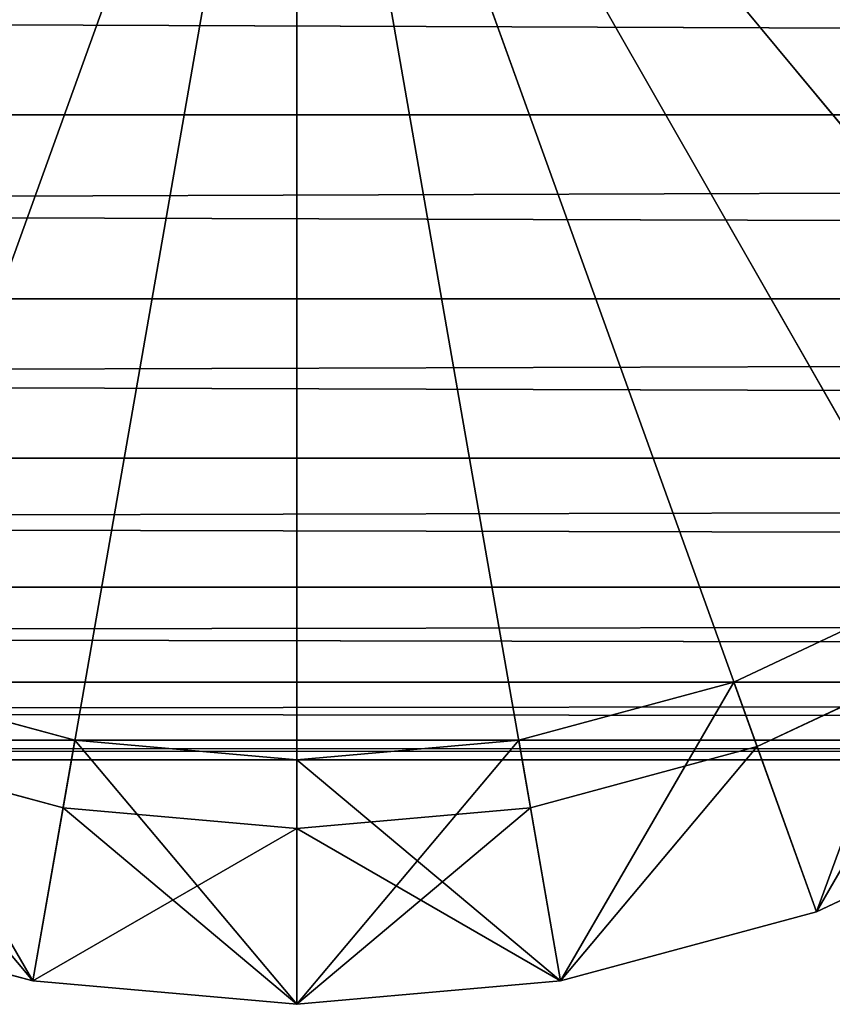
# Model space of a CAD drawing. Extents: x -0.5 to 26.9, y -0.4 to 1.1.
# Tile 57 of 111: x 0.0398 to 0.0499, y -0.398 to -0.3858. Entities that reach past the tile are written whole.
import ezdxf

# ---------------------------------------------------------------- set-up
doc = ezdxf.new("R2010")
doc.units = 0
doc.layers.get('0').update_dxf_attribs({"color": 13, "linetype": 'CONTINUOUS'})

# ---------------------------------------------------------------- blocks, each defined once
blk = doc.blocks.new('GROUP5_1')
for p, q in [((-0.335333, -0.384408, 0.655537), (0.335333, -0.386948, 0.654365)), ((0.335333, -0.386948, 0.654365), (-0.335333, -0.386948, 0.654365)), ((-0.335333, -0.386948, 0.654365), (0.335333, -0.389243, 0.652773)), ((-0.335333, -0.389243, 0.628389), (0.335333, -0.386948, 0.626797)), ((-0.335333, -0.386948, 0.626797), (0.335333, -0.386948, 0.626797)), ((0.335333, -0.389243, 0.652773), (-0.335333, -0.389243, 0.652773)), ((-0.335333, -0.389243, 0.652773), (0.335333, -0.391224, 0.650812)), ((-0.335333, -0.391224, 0.630351), (0.335333, -0.389243, 0.628389)), ((-0.335333, -0.389243, 0.628389), (0.335333, -0.389243, 0.628389)), ((-0.335333, -0.391224, 0.650812), (0.335333, -0.391224, 0.650812)), ((-0.335333, -0.391224, 0.650812), (0.335333, -0.392831, 0.648539)), ((-0.335333, -0.392831, 0.632623), (0.335333, -0.391224, 0.630351)), ((-0.335333, -0.391224, 0.630351), (0.335333, -0.391224, 0.630351)), ((-0.335333, -0.392831, 0.648539), (0.335333, -0.392831, 0.648539)), ((-0.335333, -0.392831, 0.648539), (0.335333, -0.394015, 0.646025)), ((-0.335333, -0.394015, 0.635138), (0.335333, -0.392831, 0.632623)), ((-0.335333, -0.392831, 0.632623), (0.335333, -0.392831, 0.632623)), ((-0.335333, -0.394015, 0.646025), (0.335333, -0.394015, 0.646025)), ((-0.335333, -0.394015, 0.646025), (0.335333, -0.39474, 0.643345)), ((-0.335333, -0.39474, 0.637817), (0.335333, -0.394015, 0.635138)), ((-0.335333, -0.394015, 0.635138), (0.335333, -0.394015, 0.635138)), ((-0.335333, -0.39474, 0.643345), (0.335333, -0.39474, 0.643345)), ((-0.335333, -0.39474, 0.643345), (0.335333, -0.394985, 0.640581)), ((-0.335333, -0.394985, 0.640581), (0.335333, -0.39474, 0.637817)), ((-0.335333, -0.39474, 0.637817), (0.335333, -0.39474, 0.637817)), ((-0.335333, -0.394985, 0.640581), (0.335333, -0.394985, 0.640581))]:
    blk.add_line(p, q)
at = {"color": 7}
mesh = blk.add_polyface(dxfattribs=at)
corners = [(0.335333, -0.384408, 0.655537), (-0.335333, -0.384408, 0.655537), (0.335333, -0.386948, 0.654365)]
mesh.append_faces([[corners[k] for k in face] for face in [(0, 1, 2)]], dxfattribs={"color": 7})
mesh = blk.add_polyface(dxfattribs=at)
corners = [(0.335333, -0.386948, 0.654365), (-0.335333, -0.384408, 0.655537), (-0.335333, -0.386948, 0.654365)]
mesh.append_faces([[corners[k] for k in face] for face in [(0, 1, 2)]], dxfattribs={"color": 7})
mesh = blk.add_polyface(dxfattribs=at)
corners = [(0.335333, -0.386948, 0.626797), (-0.335333, -0.386948, 0.626797), (0.335333, -0.384408, 0.625625)]
mesh.append_faces([[corners[k] for k in face] for face in [(0, 1, 2)]], dxfattribs={"color": 7})
mesh = blk.add_polyface(dxfattribs=at)
corners = [(0.335333, -0.384408, 0.625625), (-0.335333, -0.386948, 0.626797), (-0.335333, -0.384408, 0.625625)]
mesh.append_faces([[corners[k] for k in face] for face in [(0, 1, 2)]], dxfattribs={"color": 7})
mesh = blk.add_polyface(dxfattribs=at)
corners = [(0.335333, -0.386948, 0.654365), (-0.335333, -0.386948, 0.654365), (0.335333, -0.389243, 0.652773)]
mesh.append_faces([[corners[k] for k in face] for face in [(0, 1, 2)]], dxfattribs={"color": 7})
mesh = blk.add_polyface(dxfattribs=at)
corners = [(0.335333, -0.389243, 0.652773), (-0.335333, -0.386948, 0.654365), (-0.335333, -0.389243, 0.652773)]
mesh.append_faces([[corners[k] for k in face] for face in [(0, 1, 2)]], dxfattribs={"color": 7})
mesh = blk.add_polyface(dxfattribs=at)
corners = [(0.335333, -0.389243, 0.628389), (-0.335333, -0.389243, 0.628389), (0.335333, -0.386948, 0.626797)]
mesh.append_faces([[corners[k] for k in face] for face in [(0, 1, 2)]], dxfattribs={"color": 7})
mesh = blk.add_polyface(dxfattribs=at)
corners = [(0.335333, -0.386948, 0.626797), (-0.335333, -0.389243, 0.628389), (-0.335333, -0.386948, 0.626797)]
mesh.append_faces([[corners[k] for k in face] for face in [(0, 1, 2)]], dxfattribs={"color": 7})
mesh = blk.add_polyface(dxfattribs=at)
corners = [(0.335333, -0.389243, 0.652773), (-0.335333, -0.389243, 0.652773), (0.335333, -0.391224, 0.650812)]
mesh.append_faces([[corners[k] for k in face] for face in [(0, 1, 2)]], dxfattribs={"color": 7})
mesh = blk.add_polyface(dxfattribs=at)
corners = [(0.335333, -0.391224, 0.650812), (-0.335333, -0.389243, 0.652773), (-0.335333, -0.391224, 0.650812)]
mesh.append_faces([[corners[k] for k in face] for face in [(0, 1, 2)]], dxfattribs={"color": 7})
mesh = blk.add_polyface(dxfattribs=at)
corners = [(0.335333, -0.391224, 0.630351), (-0.335333, -0.391224, 0.630351), (0.335333, -0.389243, 0.628389)]
mesh.append_faces([[corners[k] for k in face] for face in [(0, 1, 2)]], dxfattribs={"color": 7})
mesh = blk.add_polyface(dxfattribs=at)
corners = [(0.335333, -0.389243, 0.628389), (-0.335333, -0.391224, 0.630351), (-0.335333, -0.389243, 0.628389)]
mesh.append_faces([[corners[k] for k in face] for face in [(0, 1, 2)]], dxfattribs={"color": 7})
mesh = blk.add_polyface(dxfattribs=at)
corners = [(-0.335333, -0.391224, 0.650812), (0.335333, -0.392831, 0.648539), (0.335333, -0.391224, 0.650812)]
mesh.append_faces([[corners[k] for k in face] for face in [(0, 1, 2)]], dxfattribs={"color": 7})
mesh = blk.add_polyface(dxfattribs=at)
corners = [(-0.335333, -0.391224, 0.650812), (-0.335333, -0.392831, 0.648539), (0.335333, -0.392831, 0.648539)]
mesh.append_faces([[corners[k] for k in face] for face in [(0, 1, 2)]], dxfattribs={"color": 7})
mesh = blk.add_polyface(dxfattribs=at)
corners = [(-0.335333, -0.392831, 0.632623), (0.335333, -0.391224, 0.630351), (0.335333, -0.392831, 0.632623)]
mesh.append_faces([[corners[k] for k in face] for face in [(0, 1, 2)]], dxfattribs={"color": 7})
mesh = blk.add_polyface(dxfattribs=at)
corners = [(-0.335333, -0.392831, 0.632623), (-0.335333, -0.391224, 0.630351), (0.335333, -0.391224, 0.630351)]
mesh.append_faces([[corners[k] for k in face] for face in [(0, 1, 2)]], dxfattribs={"color": 7})
mesh = blk.add_polyface(dxfattribs=at)
corners = [(-0.335333, -0.392831, 0.648539), (0.335333, -0.394015, 0.646025), (0.335333, -0.392831, 0.648539)]
mesh.append_faces([[corners[k] for k in face] for face in [(0, 1, 2)]], dxfattribs={"color": 7})
mesh = blk.add_polyface(dxfattribs=at)
corners = [(-0.335333, -0.392831, 0.648539), (-0.335333, -0.394015, 0.646025), (0.335333, -0.394015, 0.646025)]
mesh.append_faces([[corners[k] for k in face] for face in [(0, 1, 2)]], dxfattribs={"color": 7})
mesh = blk.add_polyface(dxfattribs=at)
corners = [(-0.335333, -0.394015, 0.635138), (0.335333, -0.392831, 0.632623), (0.335333, -0.394015, 0.635138)]
mesh.append_faces([[corners[k] for k in face] for face in [(0, 1, 2)]], dxfattribs={"color": 7})
mesh = blk.add_polyface(dxfattribs=at)
corners = [(-0.335333, -0.394015, 0.635138), (-0.335333, -0.392831, 0.632623), (0.335333, -0.392831, 0.632623)]
mesh.append_faces([[corners[k] for k in face] for face in [(0, 1, 2)]], dxfattribs={"color": 7})
mesh = blk.add_polyface(dxfattribs=at)
corners = [(-0.335333, -0.394015, 0.646025), (0.335333, -0.39474, 0.643345), (0.335333, -0.394015, 0.646025)]
mesh.append_faces([[corners[k] for k in face] for face in [(0, 1, 2)]], dxfattribs={"color": 7})
mesh = blk.add_polyface(dxfattribs=at)
corners = [(-0.335333, -0.394015, 0.646025), (-0.335333, -0.39474, 0.643345), (0.335333, -0.39474, 0.643345)]
mesh.append_faces([[corners[k] for k in face] for face in [(0, 1, 2)]], dxfattribs={"color": 7})
mesh = blk.add_polyface(dxfattribs=at)
corners = [(-0.335333, -0.39474, 0.637817), (0.335333, -0.394015, 0.635138), (0.335333, -0.39474, 0.637817)]
mesh.append_faces([[corners[k] for k in face] for face in [(0, 1, 2)]], dxfattribs={"color": 7})
mesh = blk.add_polyface(dxfattribs=at)
corners = [(-0.335333, -0.39474, 0.637817), (-0.335333, -0.394015, 0.635138), (0.335333, -0.394015, 0.635138)]
mesh.append_faces([[corners[k] for k in face] for face in [(0, 1, 2)]], dxfattribs={"color": 7})
mesh = blk.add_polyface(dxfattribs=at)
corners = [(-0.335333, -0.39474, 0.643345), (0.335333, -0.394985, 0.640581), (0.335333, -0.39474, 0.643345)]
mesh.append_faces([[corners[k] for k in face] for face in [(0, 1, 2)]], dxfattribs={"color": 7})
mesh = blk.add_polyface(dxfattribs=at)
corners = [(-0.335333, -0.39474, 0.643345), (-0.335333, -0.394985, 0.640581), (0.335333, -0.394985, 0.640581)]
mesh.append_faces([[corners[k] for k in face] for face in [(0, 1, 2)]], dxfattribs={"color": 7})
mesh = blk.add_polyface(dxfattribs=at)
corners = [(-0.335333, -0.394985, 0.640581), (0.335333, -0.39474, 0.637817), (0.335333, -0.394985, 0.640581)]
mesh.append_faces([[corners[k] for k in face] for face in [(0, 1, 2)]], dxfattribs={"color": 7})
mesh = blk.add_polyface(dxfattribs=at)
corners = [(-0.335333, -0.394985, 0.640581), (-0.335333, -0.39474, 0.637817), (0.335333, -0.39474, 0.637817)]
mesh.append_faces([[corners[k] for k in face] for face in [(0, 1, 2)]], dxfattribs={"color": 7})
blk = doc.blocks.new('GROUP6_1')
for p, q in [((0.043218, -0.378911, 0.86519), (0.037484, -0.394819, 0.86519)), ((0.043218, -0.378911, 1.656048), (0.037484, -0.394819, 1.656048)), ((0.043218, -0.378911, 0.86519), (0.040307, -0.395583, 0.86519)), ((0.043218, -0.378911, 1.656048), (0.040307, -0.395583, 1.656048)), ((0.043218, -0.378911, 0.86519), (0.043218, -0.39584, 0.86519)), ((0.043218, -0.378911, 0.86519), (0.046129, -0.395583, 0.86519)), ((0.043218, -0.378911, 0.86519), (0.048951, -0.394819, 0.86519)), ((0.043218, -0.378911, 0.86519), (0.0516, -0.393572, 0.86519)), ((0.043218, -0.378911, 0.86519), (0.053993, -0.39188, 0.86519)), ((0.043218, -0.378911, 1.656048), (0.053993, -0.39188, 1.656048)), ((0.043218, -0.378911, 1.656048), (0.0516, -0.393572, 1.656048)), ((0.043218, -0.378911, 1.656048), (0.048951, -0.394819, 1.656048)), ((0.043218, -0.378911, 1.656048), (0.046129, -0.395583, 1.656048)), ((0.043218, -0.378911, 1.656048), (0.043218, -0.39584, 1.656048)), ((0.051176, -0.392831, 0.925286), (0.048661, -0.394015, 0.925286)), ((0.048661, -0.394015, 1.595952), (0.051176, -0.392831, 1.595952)), ((0.048661, -0.394015, 0.925286), (0.051176, -0.392831, 1.595952)), ((0.0516, -0.393572, 0.86519), (0.048951, -0.394819, 0.86519)), ((0.048951, -0.394819, 1.656048), (0.0516, -0.393572, 1.656048)), ((0.040454, -0.39474, 0.925286), (0.037774, -0.394015, 0.925286)), ((0.037774, -0.394015, 1.595952), (0.040454, -0.39474, 1.595952)), ((0.037774, -0.394015, 0.925286), (0.040454, -0.39474, 1.595952)), ((0.048661, -0.394015, 0.925286), (0.045982, -0.39474, 0.925286)), ((0.045982, -0.39474, 1.595952), (0.048661, -0.394015, 1.595952)), ((0.045982, -0.39474, 0.925286), (0.048661, -0.394015, 1.595952)), ((0.049692, -0.396876, 0.923043), (0.048661, -0.394015, 0.925286)), ((0.049692, -0.396876, 1.598195), (0.048661, -0.394015, 1.595952)), ((0.048661, -0.394015, 0.925286), (0.048661, -0.394015, 1.595952)), ((0.039931, -0.397738, 0.923043), (0.040454, -0.39474, 0.925286)), ((0.039931, -0.397738, 1.598195), (0.040454, -0.39474, 1.595952)), ((0.043218, -0.394985, 0.925286), (0.040454, -0.39474, 0.925286)), ((0.040454, -0.39474, 1.595952), (0.043218, -0.394985, 1.595952)), ((0.040454, -0.39474, 0.925286), (0.040454, -0.39474, 1.595952)), ((0.040454, -0.39474, 0.925286), (0.043218, -0.394985, 1.595952)), ((0.045982, -0.39474, 0.925286), (0.043218, -0.394985, 0.925286)), ((0.043218, -0.394985, 1.595952), (0.045982, -0.39474, 1.595952)), ((0.043218, -0.394985, 0.925286), (0.045982, -0.39474, 1.595952)), ((0.046505, -0.397738, 0.923043), (0.045982, -0.39474, 0.925286)), ((0.046505, -0.397738, 1.598195), (0.045982, -0.39474, 1.595952)), ((0.045982, -0.39474, 0.925286), (0.045982, -0.39474, 1.595952)), ((0.040307, -0.395583, 0.86519), (0.037484, -0.394819, 0.86519)), ((0.037484, -0.394819, 1.656048), (0.040307, -0.395583, 1.656048)), ((0.048951, -0.394819, 0.86519), (0.046129, -0.395583, 0.86519)), ((0.046129, -0.395583, 1.656048), (0.048951, -0.394819, 1.656048)), ((0.048951, -0.394819, 0.86519), (0.049692, -0.396876, 0.867432)), ((0.048951, -0.394819, 1.656048), (0.049692, -0.396876, 1.653806)), ((0.043218, -0.398029, 0.923043), (0.043218, -0.394985, 0.925286)), ((0.043218, -0.398029, 1.598195), (0.043218, -0.394985, 1.595952)), ((0.043218, -0.394985, 0.925286), (0.043218, -0.394985, 1.595952)), ((0.052683, -0.395468, 0.923043), (0.049692, -0.396876, 0.923043)), ((0.049692, -0.396876, 0.867432), (0.052683, -0.395468, 0.867432)), ((0.049692, -0.396876, 1.598195), (0.052683, -0.395468, 1.598195)), ((0.052683, -0.395468, 1.653806), (0.049692, -0.396876, 1.653806)), ((0.040307, -0.395583, 0.86519), (0.039931, -0.397738, 0.867432)), ((0.040307, -0.395583, 1.656048), (0.039931, -0.397738, 1.653806)), ((0.043218, -0.39584, 0.86519), (0.040307, -0.395583, 0.86519)), ((0.040307, -0.395583, 1.656048), (0.043218, -0.39584, 1.656048)), ((0.046129, -0.395583, 0.86519), (0.043218, -0.39584, 0.86519)), ((0.043218, -0.39584, 1.656048), (0.046129, -0.395583, 1.656048)), ((0.046129, -0.395583, 0.86519), (0.046505, -0.397738, 0.867432)), ((0.046129, -0.395583, 1.656048), (0.046505, -0.397738, 1.653806)), ((0.043218, -0.39584, 0.86519), (0.043218, -0.398029, 0.867432)), ((0.043218, -0.39584, 1.656048), (0.043218, -0.398029, 1.653806)), ((0.039931, -0.397738, 0.923043), (0.036743, -0.396876, 0.923043)), ((0.036743, -0.396876, 0.867432), (0.039931, -0.397738, 0.867432)), ((0.036743, -0.396876, 1.598195), (0.039931, -0.397738, 1.598195)), ((0.039931, -0.397738, 1.653806), (0.036743, -0.396876, 1.653806)), ((0.049692, -0.396876, 0.923043), (0.046505, -0.397738, 0.923043)), ((0.046505, -0.397738, 0.867432), (0.049692, -0.396876, 0.867432)), ((0.046505, -0.397738, 1.598195), (0.049692, -0.396876, 1.598195)), ((0.049692, -0.396876, 1.653806), (0.046505, -0.397738, 1.653806)), ((0.049692, -0.396876, 0.867432), (0.049692, -0.396876, 0.923043)), ((0.049692, -0.396876, 1.653806), (0.049692, -0.396876, 1.598195)), ((0.039931, -0.397738, 0.867432), (0.039931, -0.397738, 0.923043)), ((0.043218, -0.398029, 0.923043), (0.039931, -0.397738, 0.923043)), ((0.039931, -0.397738, 0.867432), (0.043218, -0.398029, 0.867432)), ((0.039931, -0.397738, 1.653806), (0.039931, -0.397738, 1.598195)), ((0.039931, -0.397738, 1.598195), (0.043218, -0.398029, 1.598195)), ((0.043218, -0.398029, 1.653806), (0.039931, -0.397738, 1.653806)), ((0.046505, -0.397738, 0.923043), (0.043218, -0.398029, 0.923043)), ((0.043218, -0.398029, 0.867432), (0.046505, -0.397738, 0.867432)), ((0.043218, -0.398029, 1.598195), (0.046505, -0.397738, 1.598195)), ((0.046505, -0.397738, 1.653806), (0.043218, -0.398029, 1.653806)), ((0.046505, -0.397738, 0.867432), (0.046505, -0.397738, 0.923043)), ((0.046505, -0.397738, 1.653806), (0.046505, -0.397738, 1.598195)), ((0.043218, -0.398029, 0.867432), (0.043218, -0.398029, 0.923043)), ((0.043218, -0.398029, 1.653806), (0.043218, -0.398029, 1.598195))]:
    blk.add_line(p, q)
at = {"color": 7}
mesh = blk.add_polyface(dxfattribs=at)
corners = [(0.043218, -0.378911, 0.86519), (0.0287, -0.387376, 0.86519), (0.027465, -0.384701, 0.86519)]
mesh.append_faces([[corners[k] for k in face] for face in [(0, 1, 2)]], dxfattribs={"color": 7})
mesh = blk.add_polyface(dxfattribs=at)
corners = [(0.043218, -0.378911, 1.656048), (0.027465, -0.384701, 1.656048), (0.0287, -0.387376, 1.656048)]
mesh.append_faces([[corners[k] for k in face] for face in [(0, 1, 2)]], dxfattribs={"color": 7})
mesh = blk.add_polyface(dxfattribs=at)
corners = [(0.043218, -0.378911, 0.86519), (0.030376, -0.389793, 0.86519), (0.0287, -0.387376, 0.86519)]
mesh.append_faces([[corners[k] for k in face] for face in [(0, 1, 2)]], dxfattribs={"color": 7})
mesh = blk.add_polyface(dxfattribs=at)
corners = [(0.043218, -0.378911, 1.656048), (0.0287, -0.387376, 1.656048), (0.030376, -0.389793, 1.656048)]
mesh.append_faces([[corners[k] for k in face] for face in [(0, 1, 2)]], dxfattribs={"color": 7})
mesh = blk.add_polyface(dxfattribs=at)
corners = [(0.043218, -0.378911, 0.86519), (0.032443, -0.39188, 0.86519), (0.030376, -0.389793, 0.86519)]
mesh.append_faces([[corners[k] for k in face] for face in [(0, 1, 2)]], dxfattribs={"color": 7})
mesh = blk.add_polyface(dxfattribs=at)
corners = [(0.043218, -0.378911, 1.656048), (0.030376, -0.389793, 1.656048), (0.032443, -0.39188, 1.656048)]
mesh.append_faces([[corners[k] for k in face] for face in [(0, 1, 2)]], dxfattribs={"color": 7})
mesh = blk.add_polyface(dxfattribs=at)
corners = [(0.043218, -0.378911, 0.86519), (0.034836, -0.393572, 0.86519), (0.032443, -0.39188, 0.86519)]
mesh.append_faces([[corners[k] for k in face] for face in [(0, 1, 2)]], dxfattribs={"color": 7})
mesh = blk.add_polyface(dxfattribs=at)
corners = [(0.043218, -0.378911, 1.656048), (0.032443, -0.39188, 1.656048), (0.034836, -0.393572, 1.656048)]
mesh.append_faces([[corners[k] for k in face] for face in [(0, 1, 2)]], dxfattribs={"color": 7})
mesh = blk.add_polyface(dxfattribs=at)
corners = [(0.043218, -0.378911, 0.86519), (0.037484, -0.394819, 0.86519), (0.034836, -0.393572, 0.86519)]
mesh.append_faces([[corners[k] for k in face] for face in [(0, 1, 2)]], dxfattribs={"color": 7})
mesh = blk.add_polyface(dxfattribs=at)
corners = [(0.043218, -0.378911, 1.656048), (0.034836, -0.393572, 1.656048), (0.037484, -0.394819, 1.656048)]
mesh.append_faces([[corners[k] for k in face] for face in [(0, 1, 2)]], dxfattribs={"color": 7})
mesh = blk.add_polyface(dxfattribs=at)
corners = [(0.043218, -0.378911, 0.86519), (0.040307, -0.395583, 0.86519), (0.037484, -0.394819, 0.86519)]
mesh.append_faces([[corners[k] for k in face] for face in [(0, 1, 2)]], dxfattribs={"color": 7})
mesh = blk.add_polyface(dxfattribs=at)
corners = [(0.043218, -0.378911, 1.656048), (0.037484, -0.394819, 1.656048), (0.040307, -0.395583, 1.656048)]
mesh.append_faces([[corners[k] for k in face] for face in [(0, 1, 2)]], dxfattribs={"color": 7})
mesh = blk.add_polyface(dxfattribs=at)
corners = [(0.043218, -0.39584, 0.86519), (0.040307, -0.395583, 0.86519), (0.043218, -0.378911, 0.86519)]
mesh.append_faces([[corners[k] for k in face] for face in [(0, 1, 2)]], dxfattribs={"color": 7})
mesh = blk.add_polyface(dxfattribs=at)
corners = [(0.043218, -0.378911, 1.656048), (0.040307, -0.395583, 1.656048), (0.043218, -0.39584, 1.656048)]
mesh.append_faces([[corners[k] for k in face] for face in [(0, 1, 2)]], dxfattribs={"color": 7})
mesh = blk.add_polyface(dxfattribs=at)
corners = [(0.046129, -0.395583, 0.86519), (0.043218, -0.39584, 0.86519), (0.043218, -0.378911, 0.86519)]
mesh.append_faces([[corners[k] for k in face] for face in [(0, 1, 2)]], dxfattribs={"color": 7})
mesh = blk.add_polyface(dxfattribs=at)
corners = [(0.048951, -0.394819, 0.86519), (0.046129, -0.395583, 0.86519), (0.043218, -0.378911, 0.86519)]
mesh.append_faces([[corners[k] for k in face] for face in [(0, 1, 2)]], dxfattribs={"color": 7})
mesh = blk.add_polyface(dxfattribs=at)
corners = [(0.0516, -0.393572, 0.86519), (0.048951, -0.394819, 0.86519), (0.043218, -0.378911, 0.86519)]
mesh.append_faces([[corners[k] for k in face] for face in [(0, 1, 2)]], dxfattribs={"color": 7})
mesh = blk.add_polyface(dxfattribs=at)
corners = [(0.053993, -0.39188, 0.86519), (0.0516, -0.393572, 0.86519), (0.043218, -0.378911, 0.86519)]
mesh.append_faces([[corners[k] for k in face] for face in [(0, 1, 2)]], dxfattribs={"color": 7})
mesh = blk.add_polyface(dxfattribs=at)
corners = [(0.056059, -0.389793, 0.86519), (0.053993, -0.39188, 0.86519), (0.043218, -0.378911, 0.86519)]
mesh.append_faces([[corners[k] for k in face] for face in [(0, 1, 2)]], dxfattribs={"color": 7})
mesh = blk.add_polyface(dxfattribs=at)
corners = [(0.057735, -0.387376, 0.86519), (0.056059, -0.389793, 0.86519), (0.043218, -0.378911, 0.86519)]
mesh.append_faces([[corners[k] for k in face] for face in [(0, 1, 2)]], dxfattribs={"color": 7})
mesh = blk.add_polyface(dxfattribs=at)
corners = [(0.05897, -0.384701, 0.86519), (0.057735, -0.387376, 0.86519), (0.043218, -0.378911, 0.86519)]
mesh.append_faces([[corners[k] for k in face] for face in [(0, 1, 2)]], dxfattribs={"color": 7})
mesh = blk.add_polyface(dxfattribs=at)
corners = [(0.05897, -0.384701, 1.656048), (0.043218, -0.378911, 1.656048), (0.057735, -0.387376, 1.656048)]
mesh.append_faces([[corners[k] for k in face] for face in [(0, 1, 2)]], dxfattribs={"color": 7})
mesh = blk.add_polyface(dxfattribs=at)
corners = [(0.057735, -0.387376, 1.656048), (0.043218, -0.378911, 1.656048), (0.056059, -0.389793, 1.656048)]
mesh.append_faces([[corners[k] for k in face] for face in [(0, 1, 2)]], dxfattribs={"color": 7})
mesh = blk.add_polyface(dxfattribs=at)
corners = [(0.056059, -0.389793, 1.656048), (0.043218, -0.378911, 1.656048), (0.053993, -0.39188, 1.656048)]
mesh.append_faces([[corners[k] for k in face] for face in [(0, 1, 2)]], dxfattribs={"color": 7})
mesh = blk.add_polyface(dxfattribs=at)
corners = [(0.053993, -0.39188, 1.656048), (0.043218, -0.378911, 1.656048), (0.0516, -0.393572, 1.656048)]
mesh.append_faces([[corners[k] for k in face] for face in [(0, 1, 2)]], dxfattribs={"color": 7})
mesh = blk.add_polyface(dxfattribs=at)
corners = [(0.0516, -0.393572, 1.656048), (0.043218, -0.378911, 1.656048), (0.048951, -0.394819, 1.656048)]
mesh.append_faces([[corners[k] for k in face] for face in [(0, 1, 2)]], dxfattribs={"color": 7})
mesh = blk.add_polyface(dxfattribs=at)
corners = [(0.048951, -0.394819, 1.656048), (0.043218, -0.378911, 1.656048), (0.046129, -0.395583, 1.656048)]
mesh.append_faces([[corners[k] for k in face] for face in [(0, 1, 2)]], dxfattribs={"color": 7})
mesh = blk.add_polyface(dxfattribs=at)
corners = [(0.046129, -0.395583, 1.656048), (0.043218, -0.378911, 1.656048), (0.043218, -0.39584, 1.656048)]
mesh.append_faces([[corners[k] for k in face] for face in [(0, 1, 2)]], dxfattribs={"color": 7})
mesh = blk.add_polyface(dxfattribs=at)
corners = [(0.049692, -0.396876, 0.923043), (0.051176, -0.392831, 0.925286), (0.048661, -0.394015, 0.925286), (0.052683, -0.395468, 0.923043)]
mesh.append_faces([[corners[k] for k in face] for face in [(0, 1, 2), (1, 0, 3)]], dxfattribs={"vtx0": -1, "color": 7})
mesh = blk.add_polyface(dxfattribs=at)
corners = [(0.051176, -0.392831, 1.595952), (0.049692, -0.396876, 1.598195), (0.048661, -0.394015, 1.595952), (0.052683, -0.395468, 1.598195)]
mesh.append_faces([[corners[k] for k in face] for face in [(0, 1, 2), (1, 0, 3)]], dxfattribs={"vtx0": -1, "color": 7})
mesh = blk.add_polyface(dxfattribs=at)
corners = [(0.048661, -0.394015, 1.595952), (0.048661, -0.394015, 0.925286), (0.051176, -0.392831, 1.595952)]
mesh.append_faces([[corners[k] for k in face] for face in [(0, 1, 2)]], dxfattribs={"color": 7})
mesh = blk.add_polyface(dxfattribs=at)
corners = [(0.051176, -0.392831, 1.595952), (0.048661, -0.394015, 0.925286), (0.051176, -0.392831, 0.925286)]
mesh.append_faces([[corners[k] for k in face] for face in [(0, 1, 2)]], dxfattribs={"color": 7})
mesh = blk.add_polyface(dxfattribs=at)
corners = [(0.0516, -0.393572, 0.86519), (0.049692, -0.396876, 0.867432), (0.048951, -0.394819, 0.86519), (0.052683, -0.395468, 0.867432)]
mesh.append_faces([[corners[k] for k in face] for face in [(0, 1, 2), (1, 0, 3)]], dxfattribs={"vtx0": -1, "color": 7})
mesh = blk.add_polyface(dxfattribs=at)
corners = [(0.049692, -0.396876, 1.653806), (0.0516, -0.393572, 1.656048), (0.048951, -0.394819, 1.656048), (0.052683, -0.395468, 1.653806)]
mesh.append_faces([[corners[k] for k in face] for face in [(0, 1, 2), (1, 0, 3)]], dxfattribs={"vtx0": -1, "color": 7})
mesh = blk.add_polyface(dxfattribs=at)
corners = [(0.039931, -0.397738, 0.923043), (0.037774, -0.394015, 0.925286), (0.036743, -0.396876, 0.923043), (0.040454, -0.39474, 0.925286)]
mesh.append_faces([[corners[k] for k in face] for face in [(0, 1, 2), (1, 0, 3)]], dxfattribs={"vtx0": -1, "color": 7})
mesh = blk.add_polyface(dxfattribs=at)
corners = [(0.037774, -0.394015, 1.595952), (0.039931, -0.397738, 1.598195), (0.036743, -0.396876, 1.598195), (0.040454, -0.39474, 1.595952)]
mesh.append_faces([[corners[k] for k in face] for face in [(0, 1, 2), (1, 0, 3)]], dxfattribs={"vtx0": -1, "color": 7})
mesh = blk.add_polyface(dxfattribs=at)
corners = [(0.037774, -0.394015, 1.595952), (0.037774, -0.394015, 0.925286), (0.040454, -0.39474, 1.595952)]
mesh.append_faces([[corners[k] for k in face] for face in [(0, 1, 2)]], dxfattribs={"color": 7})
mesh = blk.add_polyface(dxfattribs=at)
corners = [(0.040454, -0.39474, 1.595952), (0.037774, -0.394015, 0.925286), (0.040454, -0.39474, 0.925286)]
mesh.append_faces([[corners[k] for k in face] for face in [(0, 1, 2)]], dxfattribs={"color": 7})
mesh = blk.add_polyface(dxfattribs=at)
corners = [(0.046505, -0.397738, 0.923043), (0.048661, -0.394015, 0.925286), (0.045982, -0.39474, 0.925286), (0.049692, -0.396876, 0.923043)]
mesh.append_faces([[corners[k] for k in face] for face in [(0, 1, 2), (1, 0, 3)]], dxfattribs={"vtx0": -1, "color": 7})
mesh = blk.add_polyface(dxfattribs=at)
corners = [(0.048661, -0.394015, 1.595952), (0.046505, -0.397738, 1.598195), (0.045982, -0.39474, 1.595952), (0.049692, -0.396876, 1.598195)]
mesh.append_faces([[corners[k] for k in face] for face in [(0, 1, 2), (1, 0, 3)]], dxfattribs={"vtx0": -1, "color": 7})
mesh = blk.add_polyface(dxfattribs=at)
corners = [(0.045982, -0.39474, 1.595952), (0.045982, -0.39474, 0.925286), (0.048661, -0.394015, 1.595952)]
mesh.append_faces([[corners[k] for k in face] for face in [(0, 1, 2)]], dxfattribs={"color": 7})
mesh = blk.add_polyface(dxfattribs=at)
corners = [(0.048661, -0.394015, 1.595952), (0.045982, -0.39474, 0.925286), (0.048661, -0.394015, 0.925286)]
mesh.append_faces([[corners[k] for k in face] for face in [(0, 1, 2)]], dxfattribs={"color": 7})
mesh = blk.add_polyface(dxfattribs=at)
corners = [(0.043218, -0.398029, 0.923043), (0.040454, -0.39474, 0.925286), (0.039931, -0.397738, 0.923043), (0.043218, -0.394985, 0.925286)]
mesh.append_faces([[corners[k] for k in face] for face in [(0, 1, 2), (1, 0, 3)]], dxfattribs={"vtx0": -1, "color": 7})
mesh = blk.add_polyface(dxfattribs=at)
corners = [(0.040454, -0.39474, 1.595952), (0.043218, -0.398029, 1.598195), (0.039931, -0.397738, 1.598195), (0.043218, -0.394985, 1.595952)]
mesh.append_faces([[corners[k] for k in face] for face in [(0, 1, 2), (1, 0, 3)]], dxfattribs={"vtx0": -1, "color": 7})
mesh = blk.add_polyface(dxfattribs=at)
corners = [(0.040454, -0.39474, 1.595952), (0.040454, -0.39474, 0.925286), (0.043218, -0.394985, 1.595952)]
mesh.append_faces([[corners[k] for k in face] for face in [(0, 1, 2)]], dxfattribs={"color": 7})
mesh = blk.add_polyface(dxfattribs=at)
corners = [(0.043218, -0.394985, 1.595952), (0.040454, -0.39474, 0.925286), (0.043218, -0.394985, 0.925286)]
mesh.append_faces([[corners[k] for k in face] for face in [(0, 1, 2)]], dxfattribs={"color": 7})
mesh = blk.add_polyface(dxfattribs=at)
corners = [(0.046505, -0.397738, 0.923043), (0.043218, -0.394985, 0.925286), (0.043218, -0.398029, 0.923043), (0.045982, -0.39474, 0.925286)]
mesh.append_faces([[corners[k] for k in face] for face in [(0, 1, 2), (1, 0, 3)]], dxfattribs={"vtx0": -1, "color": 7})
mesh = blk.add_polyface(dxfattribs=at)
corners = [(0.045982, -0.39474, 1.595952), (0.043218, -0.398029, 1.598195), (0.043218, -0.394985, 1.595952), (0.046505, -0.397738, 1.598195)]
mesh.append_faces([[corners[k] for k in face] for face in [(0, 1, 2), (1, 0, 3)]], dxfattribs={"vtx0": -1, "color": 7})
mesh = blk.add_polyface(dxfattribs=at)
corners = [(0.043218, -0.394985, 1.595952), (0.043218, -0.394985, 0.925286), (0.045982, -0.39474, 1.595952)]
mesh.append_faces([[corners[k] for k in face] for face in [(0, 1, 2)]], dxfattribs={"color": 7})
mesh = blk.add_polyface(dxfattribs=at)
corners = [(0.045982, -0.39474, 1.595952), (0.043218, -0.394985, 0.925286), (0.045982, -0.39474, 0.925286)]
mesh.append_faces([[corners[k] for k in face] for face in [(0, 1, 2)]], dxfattribs={"color": 7})
mesh = blk.add_polyface(dxfattribs=at)
corners = [(0.037484, -0.394819, 0.86519), (0.039931, -0.397738, 0.867432), (0.036743, -0.396876, 0.867432), (0.040307, -0.395583, 0.86519)]
mesh.append_faces([[corners[k] for k in face] for face in [(0, 1, 2), (1, 0, 3)]], dxfattribs={"vtx0": -1, "color": 7})
mesh = blk.add_polyface(dxfattribs=at)
corners = [(0.039931, -0.397738, 1.653806), (0.037484, -0.394819, 1.656048), (0.036743, -0.396876, 1.653806), (0.040307, -0.395583, 1.656048)]
mesh.append_faces([[corners[k] for k in face] for face in [(0, 1, 2), (1, 0, 3)]], dxfattribs={"vtx0": -1, "color": 7})
mesh = blk.add_polyface(dxfattribs=at)
corners = [(0.048951, -0.394819, 0.86519), (0.046505, -0.397738, 0.867432), (0.046129, -0.395583, 0.86519), (0.049692, -0.396876, 0.867432)]
mesh.append_faces([[corners[k] for k in face] for face in [(0, 1, 2), (1, 0, 3)]], dxfattribs={"vtx0": -1, "color": 7})
mesh = blk.add_polyface(dxfattribs=at)
corners = [(0.046505, -0.397738, 1.653806), (0.048951, -0.394819, 1.656048), (0.046129, -0.395583, 1.656048), (0.049692, -0.396876, 1.653806)]
mesh.append_faces([[corners[k] for k in face] for face in [(0, 1, 2), (1, 0, 3)]], dxfattribs={"vtx0": -1, "color": 7})
mesh = blk.add_polyface(dxfattribs=at)
corners = [(0.052683, -0.395468, 0.923043), (0.049692, -0.396876, 0.867432), (0.052683, -0.395468, 0.867432), (0.049692, -0.396876, 0.923043)]
mesh.append_faces([[corners[k] for k in face] for face in [(0, 1, 2), (1, 0, 3)]], dxfattribs={"vtx0": -1, "color": 7})
mesh = blk.add_polyface(dxfattribs=at)
corners = [(0.052683, -0.395468, 1.653806), (0.049692, -0.396876, 1.598195), (0.052683, -0.395468, 1.598195), (0.049692, -0.396876, 1.653806)]
mesh.append_faces([[corners[k] for k in face] for face in [(0, 1, 2), (1, 0, 3)]], dxfattribs={"vtx0": -1, "color": 7})
mesh = blk.add_polyface(dxfattribs=at)
corners = [(0.043218, -0.398029, 0.867432), (0.040307, -0.395583, 0.86519), (0.043218, -0.39584, 0.86519), (0.039931, -0.397738, 0.867432)]
mesh.append_faces([[corners[k] for k in face] for face in [(0, 1, 2), (1, 0, 3)]], dxfattribs={"vtx0": -1, "color": 7})
mesh = blk.add_polyface(dxfattribs=at)
corners = [(0.043218, -0.39584, 1.656048), (0.039931, -0.397738, 1.653806), (0.043218, -0.398029, 1.653806), (0.040307, -0.395583, 1.656048)]
mesh.append_faces([[corners[k] for k in face] for face in [(0, 1, 2), (1, 0, 3)]], dxfattribs={"vtx0": -1, "color": 7})
mesh = blk.add_polyface(dxfattribs=at)
corners = [(0.046505, -0.397738, 0.867432), (0.043218, -0.39584, 0.86519), (0.046129, -0.395583, 0.86519), (0.043218, -0.398029, 0.867432)]
mesh.append_faces([[corners[k] for k in face] for face in [(0, 1, 2), (1, 0, 3)]], dxfattribs={"vtx0": -1, "color": 7})
mesh = blk.add_polyface(dxfattribs=at)
corners = [(0.046129, -0.395583, 1.656048), (0.043218, -0.398029, 1.653806), (0.046505, -0.397738, 1.653806), (0.043218, -0.39584, 1.656048)]
mesh.append_faces([[corners[k] for k in face] for face in [(0, 1, 2), (1, 0, 3)]], dxfattribs={"vtx0": -1, "color": 7})
mesh = blk.add_polyface(dxfattribs=at)
corners = [(0.039931, -0.397738, 0.923043), (0.036743, -0.396876, 0.867432), (0.039931, -0.397738, 0.867432), (0.036743, -0.396876, 0.923043)]
mesh.append_faces([[corners[k] for k in face] for face in [(0, 1, 2), (1, 0, 3)]], dxfattribs={"vtx0": -1, "color": 7})
mesh = blk.add_polyface(dxfattribs=at)
corners = [(0.039931, -0.397738, 1.653806), (0.036743, -0.396876, 1.598195), (0.039931, -0.397738, 1.598195), (0.036743, -0.396876, 1.653806)]
mesh.append_faces([[corners[k] for k in face] for face in [(0, 1, 2), (1, 0, 3)]], dxfattribs={"vtx0": -1, "color": 7})
mesh = blk.add_polyface(dxfattribs=at)
corners = [(0.049692, -0.396876, 0.923043), (0.046505, -0.397738, 0.867432), (0.049692, -0.396876, 0.867432), (0.046505, -0.397738, 0.923043)]
mesh.append_faces([[corners[k] for k in face] for face in [(0, 1, 2), (1, 0, 3)]], dxfattribs={"vtx0": -1, "color": 7})
mesh = blk.add_polyface(dxfattribs=at)
corners = [(0.049692, -0.396876, 1.653806), (0.046505, -0.397738, 1.598195), (0.049692, -0.396876, 1.598195), (0.046505, -0.397738, 1.653806)]
mesh.append_faces([[corners[k] for k in face] for face in [(0, 1, 2), (1, 0, 3)]], dxfattribs={"vtx0": -1, "color": 7})
mesh = blk.add_polyface(dxfattribs=at)
corners = [(0.043218, -0.398029, 0.923043), (0.039931, -0.397738, 0.867432), (0.043218, -0.398029, 0.867432), (0.039931, -0.397738, 0.923043)]
mesh.append_faces([[corners[k] for k in face] for face in [(0, 1, 2), (1, 0, 3)]], dxfattribs={"vtx0": -1, "color": 7})
mesh = blk.add_polyface(dxfattribs=at)
corners = [(0.043218, -0.398029, 1.653806), (0.039931, -0.397738, 1.598195), (0.043218, -0.398029, 1.598195), (0.039931, -0.397738, 1.653806)]
mesh.append_faces([[corners[k] for k in face] for face in [(0, 1, 2), (1, 0, 3)]], dxfattribs={"vtx0": -1, "color": 7})
mesh = blk.add_polyface(dxfattribs=at)
corners = [(0.046505, -0.397738, 0.923043), (0.043218, -0.398029, 0.867432), (0.046505, -0.397738, 0.867432), (0.043218, -0.398029, 0.923043)]
mesh.append_faces([[corners[k] for k in face] for face in [(0, 1, 2), (1, 0, 3)]], dxfattribs={"vtx0": -1, "color": 7})
mesh = blk.add_polyface(dxfattribs=at)
corners = [(0.046505, -0.397738, 1.653806), (0.043218, -0.398029, 1.598195), (0.046505, -0.397738, 1.598195), (0.043218, -0.398029, 1.653806)]
mesh.append_faces([[corners[k] for k in face] for face in [(0, 1, 2), (1, 0, 3)]], dxfattribs={"vtx0": -1, "color": 7})
blk = doc.blocks.new('GROUP0_1')
at = {"color": 7}
for name in ['GROUP5_1', 'GROUP6_1']:
    blk.add_blockref(name, (0, 0), dxfattribs=at)

msp = doc.modelspace()

# ---------------------------------------------------------------- block references
at = {"color": 7}
msp.add_blockref('GROUP0_1', (0, 0), dxfattribs=at)

doc.saveas('drawing.dxf')
